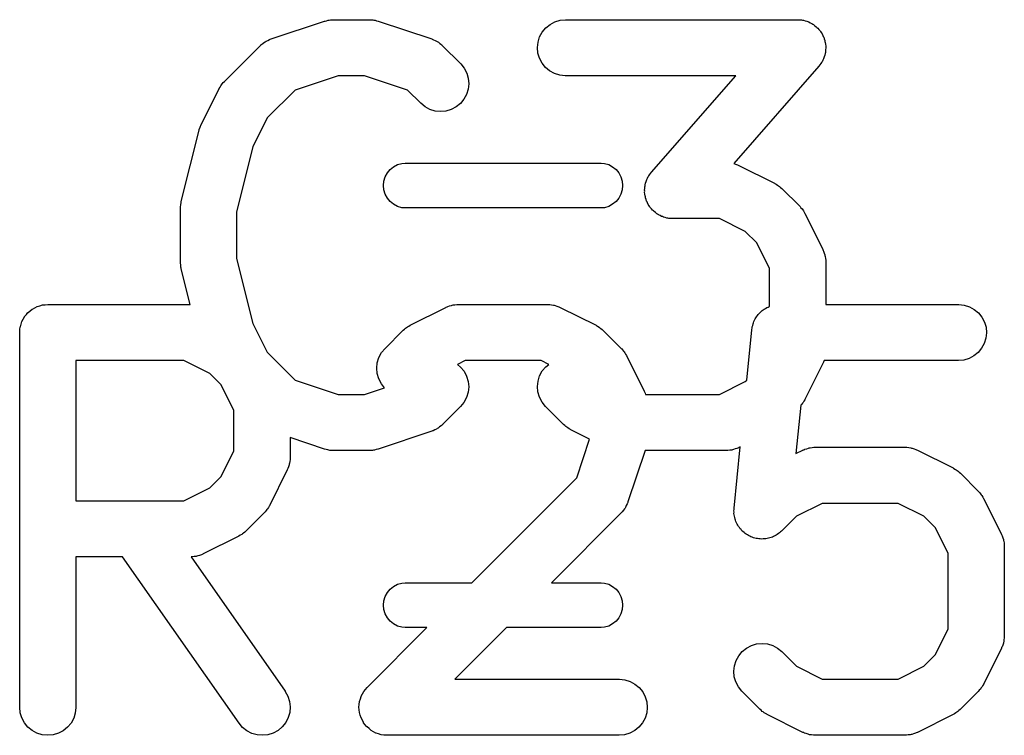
# Model space of a CAD drawing. Extents: x -0.18 to 2.54, y -2.17 to -0.07.
# Tile 29 of 39: x 1.5492 to 1.6526, y -0.8257 to -0.7505. Entities that reach past the tile are written whole.
import ezdxf

# ---------------------------------------------------------------- set-up
doc = ezdxf.new("R2010")
doc.units = 0
doc.header["$MEASUREMENT"] = 0
doc.layers.add('BLACK', color=7, linetype='CONTINUOUS')

msp = doc.modelspace()

# ---------------------------------------------------------------- linework, layer by layer
at = {"layer": 'BLACK', "linetype": 'CONTINUOUS'}
for p, q in [((1.58146, -0.750631), (1.58162, -0.750583)), ((1.58162, -0.750583), (1.58174, -0.750571)), ((1.58174, -0.750571), (1.58186, -0.750545)), ((1.58186, -0.750545), (1.58202, -0.750543)), ((1.58202, -0.750543), (1.58219, -0.750527)), ((1.58219, -0.750527), (1.58594, -0.750527)), ((1.58594, -0.750527), (1.58598, -0.750527)), ((1.58598, -0.750527), (1.58615, -0.750546)), ((1.58615, -0.750546), (1.58631, -0.75055)), ((1.58631, -0.75055), (1.58643, -0.750578)), ((1.58643, -0.750578), (1.58655, -0.750591)), ((1.58655, -0.750591), (1.58671, -0.750641)), ((1.60544, -0.75075), (1.60599, -0.750583)), ((1.60599, -0.750583), (1.60656, -0.750527)), ((1.60656, -0.750527), (1.63093, -0.750527)), ((1.63093, -0.750527), (1.63097, -0.750527)), ((1.63097, -0.750527), (1.63116, -0.750548)), ((1.63116, -0.750548), (1.63134, -0.750555)), ((1.63134, -0.750555), (1.63144, -0.75058)), ((1.63144, -0.75058), (1.63155, -0.750591)), ((1.63155, -0.750591), (1.63172, -0.750647)), ((1.57563, -0.752553), (1.58126, -0.750678)), ((1.58126, -0.750678), (1.5813, -0.750666)), ((1.5813, -0.750666), (1.58146, -0.750631)), ((1.58671, -0.750641), (1.58687, -0.750678)), ((1.58687, -0.750678), (1.5925, -0.752553)), ((1.60411, -0.751828), (1.60448, -0.751384)), ((1.60448, -0.751384), (1.60493, -0.75102)), ((1.60493, -0.75102), (1.60544, -0.75075)), ((1.63172, -0.750647), (1.6319, -0.750691)), ((1.6319, -0.750691), (1.632, -0.750734)), ((1.632, -0.750734), (1.6321, -0.750766)), ((1.6321, -0.750766), (1.63226, -0.750855)), ((1.63226, -0.750855), (1.63243, -0.750932)), ((1.63243, -0.750932), (1.63251, -0.750993)), ((1.63251, -0.750993), (1.6326, -0.751043)), ((1.6326, -0.751043), (1.63274, -0.751163)), ((1.63274, -0.751163), (1.63289, -0.751271)), ((1.63289, -0.751271), (1.63296, -0.751347)), ((1.63296, -0.751347), (1.63304, -0.751414)), ((1.63304, -0.751414), (1.63316, -0.751558)), ((1.63316, -0.751558), (1.63329, -0.751694)), ((1.57529, -0.752706), (1.57547, -0.752613)), ((1.57547, -0.752613), (1.57555, -0.752588)), ((1.57555, -0.752588), (1.57563, -0.752553)), ((1.5925, -0.752553), (1.59254, -0.752566)), ((1.59254, -0.752566), (1.59262, -0.752603)), ((1.59262, -0.752603), (1.5927, -0.752628)), ((1.5927, -0.752628), (1.59288, -0.752724)), ((1.60367, -0.752886), (1.60384, -0.752335)), ((1.60384, -0.752335), (1.60411, -0.751828)), ((1.63329, -0.751694), (1.63334, -0.751782)), ((1.63334, -0.751782), (1.6334, -0.751863)), ((1.6334, -0.751863), (1.63349, -0.752027)), ((1.63349, -0.752027), (1.63359, -0.752184)), ((1.63359, -0.752184), (1.63362, -0.752282)), ((1.63362, -0.752282), (1.63367, -0.752373)), ((1.63367, -0.752373), (1.63372, -0.752551)), ((1.63372, -0.752551), (1.63379, -0.752725)), ((1.57073, -0.757016), (1.57448, -0.753266)), ((1.57448, -0.753266), (1.57451, -0.753237)), ((1.57451, -0.753237), (1.57457, -0.753183)), ((1.57457, -0.753183), (1.57463, -0.75312)), ((1.57463, -0.75312), (1.5748, -0.753004)), ((1.5748, -0.753004), (1.57496, -0.752878)), ((1.57496, -0.752878), (1.57503, -0.752838)), ((1.57503, -0.752838), (1.57511, -0.752788)), ((1.57511, -0.752788), (1.57529, -0.752706)), ((1.59288, -0.752724), (1.59306, -0.752808)), ((1.59306, -0.752808), (1.59313, -0.75286)), ((1.59313, -0.75286), (1.59321, -0.752901)), ((1.59321, -0.752901), (1.59336, -0.753029)), ((1.59336, -0.753029), (1.59353, -0.753147)), ((1.59353, -0.753147), (1.59358, -0.753211)), ((1.59358, -0.753211), (1.59365, -0.753266)), ((1.59365, -0.753266), (1.59553, -0.755141)), ((1.60361, -0.753459), (1.60367, -0.752886)), ((1.60366, -0.754033), (1.60361, -0.753459)), ((1.63379, -0.752725), (1.6338, -0.752827)), ((1.6338, -0.752827), (1.63383, -0.752926)), ((1.63383, -0.752926), (1.63385, -0.753111)), ((1.63385, -0.753111), (1.63388, -0.753293)), ((1.63387, -0.753684), (1.63386, -0.753869)), ((1.63389, -0.7535), (1.63387, -0.753684)), ((1.63388, -0.753293), (1.63388, -0.753397)), ((1.63388, -0.753397), (1.63389, -0.7535)), ((1.60382, -0.754586), (1.60366, -0.754033)), ((1.60409, -0.755096), (1.60382, -0.754586)), ((1.63366, -0.754624), (1.63357, -0.754787)), ((1.63369, -0.754525), (1.63366, -0.754624)), ((1.63373, -0.75443), (1.63369, -0.754525)), ((1.63377, -0.75425), (1.63373, -0.75443)), ((1.63383, -0.754073), (1.63377, -0.75425)), ((1.63384, -0.75397), (1.63383, -0.754073)), ((1.63386, -0.753869), (1.63384, -0.75397)), ((1.59553, -0.755141), (1.59556, -0.755171)), ((1.59556, -0.755171), (1.59591, -0.755621)), ((1.59591, -0.755621), (1.59618, -0.756133)), ((1.60445, -0.755545), (1.60409, -0.755096)), ((1.60489, -0.755916), (1.60445, -0.755545)), ((1.63316, -0.755424), (1.62422, -0.765633)), ((1.63326, -0.755273), (1.63316, -0.755424)), ((1.63338, -0.755131), (1.63326, -0.755273)), ((1.63343, -0.755039), (1.63338, -0.755131)), ((1.63349, -0.754955), (1.63343, -0.755039)), ((1.63357, -0.754787), (1.63349, -0.754955)), ((1.58267, -0.756432), (1.57816, -0.757935)), ((1.58546, -0.756432), (1.58267, -0.756432)), ((1.58997, -0.757935), (1.58546, -0.756432)), ((1.59618, -0.756133), (1.59634, -0.756686)), ((1.59634, -0.756686), (1.59639, -0.75726)), ((1.6054, -0.756194), (1.60489, -0.755916)), ((1.60595, -0.756368), (1.6054, -0.756194)), ((1.60652, -0.756432), (1.60595, -0.756368)), ((1.60656, -0.756432), (1.60652, -0.756432)), ((1.62443, -0.756432), (1.60656, -0.756432)), ((1.61559, -0.766533), (1.62443, -0.756432)), ((1.5683, -0.761533), (1.57017, -0.757783)), ((1.57017, -0.757783), (1.57019, -0.757747)), ((1.57019, -0.757747), (1.57028, -0.757607)), ((1.57028, -0.757607), (1.57036, -0.757461)), ((1.57036, -0.757461), (1.57044, -0.757366)), ((1.57044, -0.757366), (1.57051, -0.757263)), ((1.57051, -0.757263), (1.57062, -0.757144)), ((1.57062, -0.757144), (1.57073, -0.757016)), ((1.59633, -0.757833), (1.59616, -0.758383)), ((1.59639, -0.75726), (1.59633, -0.757833)), ((1.57816, -0.757935), (1.57524, -0.760853)), ((1.59135, -0.759317), (1.58997, -0.757935)), ((1.59616, -0.758383), (1.59588, -0.758889)), ((1.5918, -0.759683), (1.59135, -0.759317)), ((1.5923, -0.759955), (1.5918, -0.759683)), ((1.59506, -0.759694), (1.59455, -0.759963)), ((1.59551, -0.759332), (1.59506, -0.759694)), ((1.59588, -0.758889), (1.59551, -0.759332)), ((1.57524, -0.760853), (1.57373, -0.763884)), ((1.59285, -0.760124), (1.5923, -0.759955)), ((1.59343, -0.760182), (1.59285, -0.760124)), ((1.594, -0.760128), (1.59343, -0.760182)), ((1.59455, -0.759963), (1.594, -0.760128)), ((1.56809, -0.762071), (1.56819, -0.761814)), ((1.56819, -0.761814), (1.56829, -0.761557)), ((1.56829, -0.761557), (1.5683, -0.761546)), ((1.5683, -0.761546), (1.5683, -0.761533)), ((1.5662, -0.769636), (1.56808, -0.762137)), ((1.56808, -0.762137), (1.56809, -0.762097)), ((1.56809, -0.762085), (1.56809, -0.762071)), ((1.56809, -0.762097), (1.56809, -0.762085)), ((1.57373, -0.763884), (1.57202, -0.770716)), ((1.58814, -0.766274), (1.5885, -0.765979)), ((1.5885, -0.765979), (1.58891, -0.76576)), ((1.58891, -0.76576), (1.58936, -0.765625)), ((1.58936, -0.765625), (1.5897, -0.765591)), ((1.5897, -0.765591), (1.6103, -0.765591)), ((1.6103, -0.765591), (1.61064, -0.765625)), ((1.61064, -0.765625), (1.61109, -0.76576)), ((1.61109, -0.76576), (1.6115, -0.765979)), ((1.6115, -0.765979), (1.61186, -0.766274)), ((1.62422, -0.765633), (1.62441, -0.765703)), ((1.62441, -0.765703), (1.6246, -0.765764)), ((1.6246, -0.765764), (1.62467, -0.765806)), ((1.62467, -0.765806), (1.62476, -0.765837)), ((1.62476, -0.765837), (1.6285, -0.767711)), ((1.58749, -0.76749), (1.58763, -0.767044)), ((1.58763, -0.767044), (1.58785, -0.766634)), ((1.58785, -0.766634), (1.58814, -0.766274)), ((1.61186, -0.766274), (1.61215, -0.766634)), ((1.61215, -0.766634), (1.61237, -0.767044)), ((1.61237, -0.767044), (1.61251, -0.76749)), ((1.61518, -0.767171), (1.61525, -0.767002)), ((1.61525, -0.767002), (1.61531, -0.766918)), ((1.61531, -0.766918), (1.61536, -0.766827)), ((1.61536, -0.766827), (1.61548, -0.766684)), ((1.61548, -0.766684), (1.61559, -0.766533)), ((1.58745, -0.767953), (1.58749, -0.76749)), ((1.58749, -0.768416), (1.58745, -0.767953)), ((1.61251, -0.76749), (1.61255, -0.767953)), ((1.61255, -0.767953), (1.61251, -0.768416)), ((1.61488, -0.768088), (1.61491, -0.767987)), ((1.61488, -0.768273), (1.61488, -0.768088)), ((1.61491, -0.767987), (1.61492, -0.767884)), ((1.61492, -0.767884), (1.61497, -0.767707)), ((1.61497, -0.767707), (1.61501, -0.767527)), ((1.61501, -0.767527), (1.61506, -0.767433)), ((1.61506, -0.767433), (1.61509, -0.767333)), ((1.61509, -0.767333), (1.61518, -0.767171)), ((1.6285, -0.767711), (1.62854, -0.76773)), ((1.62854, -0.76773), (1.62868, -0.76782)), ((1.62868, -0.76782), (1.62883, -0.767899)), ((1.62883, -0.767899), (1.62892, -0.767977)), ((1.62892, -0.767977), (1.62902, -0.768044)), ((1.62902, -0.768044), (1.62914, -0.768159)), ((1.62914, -0.768159), (1.62927, -0.768265)), ((1.58763, -0.768861), (1.58749, -0.768416)), ((1.58785, -0.769271), (1.58763, -0.768861)), ((1.61237, -0.768861), (1.61215, -0.769271)), ((1.61251, -0.768416), (1.61237, -0.768861)), ((1.61486, -0.768457), (1.61488, -0.768273)), ((1.61487, -0.76856), (1.61486, -0.768457)), ((1.61486, -0.768664), (1.61487, -0.76856)), ((1.61489, -0.768847), (1.61486, -0.768664)), ((1.61491, -0.769031), (1.61489, -0.768847)), ((1.61494, -0.76913), (1.61491, -0.769031)), ((1.61496, -0.769233), (1.61494, -0.76913)), ((1.62927, -0.768265), (1.63115, -0.770139)), ((1.56612, -0.770206), (1.56615, -0.769972)), ((1.56612, -0.770259), (1.56612, -0.770206)), ((1.56615, -0.769972), (1.56618, -0.769739)), ((1.56618, -0.769739), (1.56619, -0.769688)), ((1.56619, -0.769688), (1.5662, -0.769636)), ((1.58814, -0.769631), (1.58785, -0.769271)), ((1.5885, -0.769926), (1.58814, -0.769631)), ((1.58891, -0.770146), (1.5885, -0.769926)), ((1.58936, -0.770281), (1.58891, -0.770146)), ((1.61109, -0.770146), (1.61064, -0.770281)), ((1.6115, -0.769926), (1.61109, -0.770146)), ((1.61186, -0.769631), (1.6115, -0.769926)), ((1.61215, -0.769271), (1.61186, -0.769631)), ((1.61502, -0.769406), (1.61496, -0.769233)), ((1.61507, -0.769584), (1.61502, -0.769406)), ((1.61512, -0.769676), (1.61507, -0.769584)), ((1.61516, -0.769773), (1.61512, -0.769676)), ((1.61525, -0.769931), (1.61516, -0.769773)), ((1.61534, -0.770094), (1.61525, -0.769931)), ((1.6154, -0.770175), (1.61534, -0.770094)), ((1.61546, -0.770263), (1.6154, -0.770175)), ((1.63115, -0.770139), (1.63118, -0.770169)), ((1.63118, -0.770169), (1.63128, -0.770298)), ((1.56611, -0.770311), (1.56612, -0.770259)), ((1.56611, -0.770352), (1.56611, -0.770311)), ((1.56611, -0.775977), (1.56611, -0.770352)), ((1.57202, -0.770716), (1.57202, -0.775613)), ((1.5897, -0.770315), (1.58936, -0.770281)), ((1.6103, -0.770315), (1.5897, -0.770315)), ((1.61064, -0.770281), (1.6103, -0.770315)), ((1.61558, -0.770399), (1.61546, -0.770263)), ((1.6157, -0.770544), (1.61558, -0.770399)), ((1.61578, -0.77061), (1.6157, -0.770544)), ((1.61585, -0.770686), (1.61578, -0.77061)), ((1.616, -0.770795), (1.61585, -0.770686)), ((1.61614, -0.770914), (1.616, -0.770795)), ((1.61623, -0.770964), (1.61614, -0.770914)), ((1.61632, -0.771025), (1.61623, -0.770964)), ((1.61648, -0.771102), (1.61632, -0.771025)), ((1.61665, -0.771192), (1.61648, -0.771102)), ((1.61675, -0.771223), (1.61665, -0.771192)), ((1.61684, -0.771266), (1.61675, -0.771223)), ((1.61702, -0.77131), (1.61684, -0.771266)), ((1.63128, -0.770298), (1.63139, -0.770419)), ((1.63139, -0.770419), (1.63146, -0.770523)), ((1.63146, -0.770523), (1.63154, -0.770619)), ((1.63154, -0.770619), (1.63161, -0.770766)), ((1.63161, -0.770766), (1.6317, -0.770907)), ((1.6317, -0.770907), (1.63357, -0.774656)), ((1.6172, -0.771366), (1.61702, -0.77131)), ((1.6173, -0.771377), (1.6172, -0.771366)), ((1.6174, -0.771402), (1.6173, -0.771377)), ((1.61758, -0.771409), (1.6174, -0.771402)), ((1.61777, -0.77143), (1.61758, -0.771409)), ((1.61781, -0.77143), (1.61777, -0.77143)), ((1.62274, -0.77143), (1.61781, -0.77143)), ((1.62543, -0.772779), (1.62274, -0.77143)), ((1.62663, -0.773976), (1.62543, -0.772779)), ((1.62798, -0.776674), (1.62663, -0.773976)), ((1.63357, -0.774656), (1.63359, -0.774693)), ((1.63359, -0.774693), (1.63362, -0.774775)), ((1.63362, -0.774775), (1.63366, -0.774852)), ((1.63366, -0.774852), (1.63372, -0.775045)), ((1.63372, -0.775045), (1.63379, -0.775234)), ((1.63379, -0.775234), (1.6338, -0.77532)), ((1.6338, -0.77532), (1.63383, -0.775403)), ((1.63383, -0.775403), (1.63385, -0.775604)), ((1.56612, -0.776029), (1.56611, -0.775977)), ((1.56612, -0.776082), (1.56612, -0.776029)), ((1.56615, -0.776315), (1.56612, -0.776082)), ((1.56617, -0.77655), (1.56615, -0.776315)), ((1.57202, -0.775613), (1.57373, -0.782445)), ((1.63385, -0.775604), (1.63388, -0.775803)), ((1.63388, -0.775803), (1.63388, -0.77589)), ((1.63388, -0.77589), (1.63389, -0.775977)), ((1.63389, -0.775977), (1.63389, -0.780448)), ((1.56618, -0.776601), (1.56617, -0.77655)), ((1.56619, -0.776653), (1.56618, -0.776601)), ((1.5662, -0.776693), (1.56619, -0.776653)), ((1.56714, -0.780448), (1.5662, -0.776693)), ((1.62798, -0.780657), (1.62798, -0.776674)), ((1.55109, -0.780663), (1.55135, -0.780584)), ((1.55135, -0.780584), (1.55162, -0.780504)), ((1.55162, -0.780504), (1.55163, -0.780503)), ((1.55163, -0.780503), (1.55164, -0.7805)), ((1.55164, -0.7805), (1.55192, -0.780475)), ((1.55192, -0.780475), (1.55219, -0.780448)), ((1.55219, -0.780448), (1.56714, -0.780448)), ((1.59438, -0.780612), (1.59457, -0.780543)), ((1.59457, -0.780543), (1.59466, -0.780529)), ((1.59466, -0.780529), (1.59474, -0.780504)), ((1.59474, -0.780504), (1.59494, -0.780485)), ((1.59494, -0.780485), (1.59514, -0.780453)), ((1.59514, -0.780453), (1.59523, -0.780456)), ((1.59523, -0.780456), (1.59531, -0.780448)), ((1.59531, -0.780448), (1.60469, -0.780448)), ((1.60469, -0.780448), (1.60473, -0.780448)), ((1.60473, -0.780448), (1.60481, -0.780458)), ((1.60481, -0.780458), (1.6049, -0.780456)), ((1.6049, -0.780456), (1.6051, -0.78049)), ((1.6051, -0.78049), (1.6053, -0.780513)), ((1.6053, -0.780513), (1.60538, -0.780539)), ((1.60538, -0.780539), (1.60547, -0.780554)), ((1.60547, -0.780554), (1.60566, -0.780626)), ((1.63389, -0.780448), (1.64781, -0.780448)), ((1.64781, -0.780448), (1.64785, -0.780448)), ((1.64785, -0.780448), (1.64842, -0.780513)), ((1.64842, -0.780513), (1.64897, -0.780687)), ((1.54976, -0.781733), (1.54994, -0.781519)), ((1.54994, -0.781519), (1.55011, -0.781306)), ((1.55011, -0.781306), (1.55012, -0.781299)), ((1.55012, -0.781299), (1.55013, -0.781291)), ((1.55013, -0.781291), (1.55034, -0.781118)), ((1.55034, -0.781118), (1.55056, -0.780941)), ((1.55056, -0.780941), (1.55057, -0.780936)), ((1.55057, -0.780936), (1.55058, -0.78093)), ((1.55058, -0.78093), (1.55082, -0.780801)), ((1.55082, -0.780801), (1.55107, -0.780671)), ((1.55107, -0.780671), (1.55108, -0.780668)), ((1.55108, -0.780668), (1.55109, -0.780663)), ((1.59024, -0.782635), (1.59399, -0.78076)), ((1.59399, -0.78076), (1.59403, -0.780742)), ((1.59403, -0.780742), (1.59411, -0.780712)), ((1.59411, -0.780712), (1.59419, -0.780671)), ((1.59419, -0.780671), (1.59438, -0.780612)), ((1.60566, -0.780626), (1.60585, -0.780687)), ((1.60585, -0.780687), (1.60593, -0.780729)), ((1.60593, -0.780729), (1.60601, -0.78076)), ((1.60601, -0.78076), (1.60976, -0.782635)), ((1.62661, -0.78175), (1.62671, -0.781628)), ((1.62671, -0.781628), (1.6268, -0.781498)), ((1.6268, -0.781498), (1.62689, -0.781407)), ((1.62689, -0.781407), (1.62698, -0.781306)), ((1.62698, -0.781306), (1.6271, -0.781206)), ((1.6271, -0.781206), (1.62721, -0.781096)), ((1.62721, -0.781096), (1.62732, -0.781024)), ((1.62732, -0.781024), (1.62742, -0.780941)), ((1.62742, -0.780941), (1.62756, -0.780867)), ((1.62756, -0.780867), (1.6277, -0.780781)), ((1.6277, -0.780781), (1.62782, -0.780732)), ((1.62782, -0.780732), (1.62793, -0.780671)), ((1.62793, -0.780671), (1.62798, -0.780657)), ((1.64897, -0.780687), (1.64947, -0.780964)), ((1.64947, -0.780964), (1.64992, -0.781335)), ((1.64992, -0.781335), (1.65028, -0.781784)), ((1.54931, -0.782787), (1.54939, -0.782523)), ((1.54939, -0.782523), (1.54947, -0.782257)), ((1.54947, -0.782257), (1.54948, -0.782247)), ((1.54948, -0.782238), (1.54961, -0.781993)), ((1.54948, -0.782247), (1.54948, -0.782238)), ((1.54961, -0.781993), (1.54975, -0.78175)), ((1.54975, -0.781742), (1.54976, -0.781733)), ((1.54975, -0.78175), (1.54975, -0.781742)), ((1.57373, -0.782445), (1.57524, -0.785476)), ((1.5901, -0.782723), (1.59024, -0.782635)), ((1.60976, -0.782635), (1.60979, -0.782653)), ((1.60979, -0.782653), (1.60993, -0.782744)), ((1.62617, -0.782807), (1.62621, -0.782656)), ((1.62621, -0.782656), (1.62625, -0.782503)), ((1.62625, -0.782503), (1.6263, -0.782382)), ((1.6263, -0.782382), (1.62634, -0.782257)), ((1.62634, -0.782257), (1.62641, -0.782118)), ((1.62641, -0.782118), (1.62647, -0.781973)), ((1.62647, -0.781973), (1.62655, -0.781865)), ((1.62655, -0.781865), (1.62661, -0.78175)), ((1.65028, -0.781784), (1.65054, -0.782295)), ((1.65054, -0.782295), (1.65071, -0.782847)), ((1.54924, -0.78336), (1.54927, -0.783082)), ((1.54924, -0.78338), (1.54924, -0.78336)), ((1.54924, -0.783381), (1.54924, -0.78338)), ((1.54924, -0.78338), (1.54924, -0.78338)), ((1.54924, -0.783401), (1.54924, -0.783381)), ((1.54924, -0.822771), (1.54924, -0.783401)), ((1.54927, -0.783082), (1.5493, -0.782807)), ((1.5493, -0.782797), (1.54931, -0.782787)), ((1.5493, -0.782807), (1.5493, -0.782797)), ((1.5876, -0.785062), (1.58948, -0.783188)), ((1.58948, -0.783188), (1.5895, -0.783159)), ((1.5895, -0.783159), (1.58963, -0.783055)), ((1.58963, -0.783055), (1.58976, -0.782941)), ((1.58976, -0.782941), (1.58986, -0.782876)), ((1.58986, -0.782876), (1.58996, -0.782799)), ((1.58996, -0.782799), (1.5901, -0.782723)), ((1.60993, -0.782744), (1.61008, -0.782822)), ((1.61008, -0.782822), (1.61017, -0.7829)), ((1.61017, -0.7829), (1.61028, -0.782967)), ((1.61028, -0.782967), (1.6104, -0.783082)), ((1.6104, -0.783082), (1.61052, -0.783188)), ((1.61052, -0.783188), (1.6124, -0.785062)), ((1.62559, -0.788391), (1.62612, -0.783107)), ((1.62612, -0.783107), (1.62613, -0.783066)), ((1.62613, -0.783066), (1.62615, -0.782937)), ((1.62615, -0.782937), (1.62617, -0.782807)), ((1.65076, -0.783421), (1.6507, -0.783995)), ((1.65071, -0.782847), (1.65076, -0.783421)), ((1.65053, -0.784545), (1.65025, -0.785052)), ((1.6507, -0.783995), (1.65053, -0.784545)), ((1.57524, -0.785476), (1.57816, -0.788394)), ((1.58696, -0.786016), (1.58724, -0.785508)), ((1.58724, -0.785508), (1.5876, -0.785062)), ((1.6124, -0.785062), (1.61243, -0.785092)), ((1.61243, -0.785092), (1.61253, -0.785221)), ((1.61253, -0.785221), (1.61265, -0.785342)), ((1.61265, -0.785342), (1.61271, -0.785446)), ((1.61271, -0.785446), (1.61279, -0.785542)), ((1.61279, -0.785542), (1.61286, -0.785689)), ((1.61286, -0.785689), (1.61295, -0.78583)), ((1.64989, -0.785496), (1.64944, -0.78586)), ((1.65025, -0.785052), (1.64989, -0.785496)), ((1.55515, -0.786354), (1.55515, -0.80107)), ((1.56649, -0.786354), (1.55515, -0.786354)), ((1.56919, -0.787702), (1.56649, -0.786354)), ((1.58674, -0.78714), (1.58679, -0.786567)), ((1.58679, -0.786567), (1.58696, -0.786016)), ((1.59601, -0.786354), (1.59521, -0.786753)), ((1.59521, -0.786753), (1.59554, -0.787027)), ((1.60399, -0.786354), (1.59601, -0.786354)), ((1.60479, -0.786754), (1.60399, -0.786354)), ((1.60449, -0.786998), (1.60479, -0.786754)), ((1.61295, -0.78583), (1.61483, -0.789579)), ((1.63357, -0.786671), (1.6317, -0.790421)), ((1.63361, -0.78659), (1.63357, -0.786671)), ((1.63365, -0.786514), (1.63361, -0.78659)), ((1.6337, -0.786354), (1.63365, -0.786514)), ((1.64781, -0.786354), (1.6337, -0.786354)), ((1.64838, -0.786297), (1.64781, -0.786354)), ((1.64893, -0.786131), (1.64838, -0.786297)), ((1.64944, -0.78586), (1.64893, -0.786131)), ((1.57039, -0.788899), (1.56919, -0.787702)), ((1.58679, -0.787714), (1.58674, -0.78714)), ((1.58695, -0.788266), (1.58679, -0.787714)), ((1.59554, -0.787027), (1.5959, -0.787475)), ((1.5959, -0.787475), (1.59617, -0.787984)), ((1.60384, -0.787946), (1.60412, -0.78744)), ((1.60412, -0.78744), (1.60449, -0.786998)), ((1.57816, -0.788394), (1.58267, -0.789897)), ((1.58722, -0.788776), (1.58695, -0.788266)), ((1.58756, -0.789196), (1.58722, -0.788776)), ((1.59617, -0.787984), (1.59634, -0.788537)), ((1.59634, -0.788537), (1.59639, -0.78911)), ((1.60361, -0.789069), (1.60367, -0.788496)), ((1.60367, -0.788496), (1.60384, -0.787946)), ((1.62274, -0.789897), (1.62543, -0.788548)), ((1.62543, -0.788548), (1.62559, -0.788391)), ((1.57174, -0.791597), (1.57039, -0.788899)), ((1.58267, -0.789897), (1.58546, -0.789897)), ((1.58546, -0.789897), (1.58756, -0.789196)), ((1.59633, -0.789684), (1.59616, -0.790235)), ((1.59639, -0.78911), (1.59633, -0.789684)), ((1.60366, -0.789643), (1.60361, -0.789069)), ((1.60382, -0.790197), (1.60366, -0.789643)), ((1.61483, -0.789579), (1.61485, -0.789616)), ((1.61485, -0.789616), (1.61488, -0.789698)), ((1.61488, -0.789698), (1.61492, -0.789775)), ((1.61492, -0.789775), (1.61495, -0.789897)), ((1.61495, -0.789897), (1.62274, -0.789897)), ((1.59589, -0.790743), (1.59553, -0.791188)), ((1.59616, -0.790235), (1.59589, -0.790743)), ((1.60409, -0.790708), (1.60382, -0.790197)), ((1.60444, -0.791159), (1.60409, -0.790708)), ((1.63143, -0.790838), (1.63137, -0.790941)), ((1.63151, -0.790743), (1.63143, -0.790838)), ((1.63159, -0.790597), (1.63151, -0.790743)), ((1.63168, -0.790457), (1.63159, -0.790597)), ((1.6317, -0.790421), (1.63168, -0.790457)), ((1.57174, -0.795827), (1.57174, -0.791597)), ((1.59553, -0.791188), (1.59365, -0.793063)), ((1.60447, -0.791188), (1.60444, -0.791159)), ((1.60635, -0.793063), (1.60447, -0.791188)), ((1.63126, -0.79105), (1.63075, -0.796125)), ((1.63137, -0.790941), (1.63126, -0.79105)), ((1.5925, -0.793776), (1.58687, -0.795651)), ((1.59258, -0.793741), (1.5925, -0.793776)), ((1.59266, -0.793716), (1.59258, -0.793741)), ((1.59284, -0.793624), (1.59266, -0.793716)), ((1.59302, -0.793541), (1.59284, -0.793624)), ((1.59309, -0.793491), (1.59302, -0.793541)), ((1.59317, -0.793451), (1.59309, -0.793491)), ((1.59333, -0.793325), (1.59317, -0.793451)), ((1.59349, -0.793209), (1.59333, -0.793325)), ((1.59355, -0.793146), (1.59349, -0.793209)), ((1.59362, -0.793092), (1.59355, -0.793146)), ((1.59365, -0.793063), (1.59362, -0.793092)), ((1.60648, -0.793168), (1.60635, -0.793063)), ((1.6066, -0.793284), (1.60648, -0.793168)), ((1.6067, -0.793351), (1.6066, -0.793284)), ((1.60679, -0.793429), (1.6067, -0.793351)), ((1.60694, -0.793507), (1.60679, -0.793429)), ((1.60708, -0.793597), (1.60694, -0.793507)), ((1.60712, -0.793616), (1.60708, -0.793597)), ((1.60909, -0.794602), (1.60712, -0.793616)), ((1.58126, -0.795651), (1.57764, -0.794447)), ((1.57764, -0.794447), (1.57764, -0.796524)), ((1.60773, -0.798679), (1.60909, -0.794602)), ((1.57039, -0.798525), (1.57174, -0.795827)), ((1.58142, -0.795688), (1.58126, -0.795651)), ((1.58158, -0.795738), (1.58142, -0.795688)), ((1.5817, -0.795752), (1.58158, -0.795738)), ((1.58182, -0.795779), (1.5817, -0.795752)), ((1.58198, -0.795784), (1.58182, -0.795779)), ((1.58215, -0.795802), (1.58198, -0.795784)), ((1.58219, -0.795802), (1.58215, -0.795802)), ((1.58594, -0.795802), (1.58219, -0.795802)), ((1.5861, -0.795786), (1.58594, -0.795802)), ((1.58627, -0.795784), (1.5861, -0.795786)), ((1.58639, -0.795758), (1.58627, -0.795784)), ((1.58651, -0.795746), (1.58639, -0.795758)), ((1.58667, -0.795698), (1.58651, -0.795746)), ((1.58683, -0.795664), (1.58667, -0.795698)), ((1.58687, -0.795651), (1.58683, -0.795664)), ((1.61491, -0.795802), (1.61311, -0.801207)), ((1.62343, -0.795802), (1.61491, -0.795802)), ((1.62352, -0.795794), (1.62343, -0.795802)), ((1.62361, -0.795797), (1.62352, -0.795794)), ((1.62381, -0.795766), (1.62361, -0.795797)), ((1.62401, -0.795746), (1.62381, -0.795766)), ((1.62409, -0.795721), (1.62401, -0.795746)), ((1.62418, -0.795707), (1.62409, -0.795721)), ((1.62437, -0.795638), (1.62418, -0.795707)), ((1.62425, -0.801855), (1.62489, -0.795424)), ((1.62456, -0.79558), (1.62437, -0.795638)), ((1.62464, -0.795539), (1.62456, -0.79558)), ((1.62472, -0.795509), (1.62464, -0.795539)), ((1.62476, -0.795491), (1.62472, -0.795509)), ((1.62489, -0.795424), (1.62476, -0.795491)), ((1.63075, -0.796125), (1.63149, -0.795758)), ((1.63149, -0.795758), (1.63152, -0.79574)), ((1.63152, -0.79574), (1.63161, -0.79571)), ((1.63161, -0.79571), (1.63168, -0.795669)), ((1.63168, -0.795669), (1.63188, -0.795611)), ((1.63188, -0.795611), (1.63207, -0.795541)), ((1.63207, -0.795541), (1.63215, -0.795528)), ((1.63215, -0.795528), (1.63223, -0.795502)), ((1.63223, -0.795502), (1.63244, -0.795483)), ((1.63244, -0.795483), (1.63264, -0.795451)), ((1.63264, -0.795451), (1.63272, -0.795455)), ((1.63272, -0.795455), (1.63281, -0.795446)), ((1.63281, -0.795446), (1.64218, -0.795446)), ((1.64218, -0.795446), (1.64222, -0.795446)), ((1.64222, -0.795446), (1.64231, -0.795456)), ((1.64231, -0.795456), (1.6424, -0.795454)), ((1.6424, -0.795454), (1.6426, -0.795488)), ((1.6426, -0.795488), (1.6428, -0.795511)), ((1.6428, -0.795511), (1.64288, -0.795537)), ((1.64288, -0.795537), (1.64296, -0.795552)), ((1.64296, -0.795552), (1.64315, -0.795624)), ((1.64315, -0.795624), (1.64335, -0.795685)), ((1.64335, -0.795685), (1.64342, -0.795727)), ((1.64342, -0.795727), (1.6435, -0.795758)), ((1.6435, -0.795758), (1.64725, -0.797633)), ((1.5776, -0.796938), (1.57758, -0.797138)), ((1.57764, -0.796739), (1.5776, -0.796938)), ((1.57764, -0.796565), (1.57763, -0.796652)), ((1.57763, -0.796652), (1.57764, -0.796739)), ((1.57764, -0.796524), (1.57764, -0.796565)), ((1.57733, -0.797845), (1.57546, -0.801594)), ((1.57736, -0.797764), (1.57733, -0.797845)), ((1.5774, -0.797687), (1.57736, -0.797764)), ((1.57747, -0.797495), (1.5774, -0.797687)), ((1.57754, -0.797307), (1.57747, -0.797495)), ((1.57755, -0.797221), (1.57754, -0.797307)), ((1.57758, -0.797138), (1.57755, -0.797221)), ((1.64725, -0.797633), (1.64729, -0.797651)), ((1.64729, -0.797651), (1.64743, -0.797742)), ((1.64743, -0.797742), (1.64757, -0.79782)), ((1.64757, -0.79782), (1.64767, -0.797898)), ((1.64767, -0.797898), (1.64777, -0.797965)), ((1.64777, -0.797965), (1.64789, -0.798081)), ((1.64789, -0.798081), (1.64802, -0.798186)), ((1.56919, -0.799722), (1.57039, -0.798525)), ((1.59672, -0.809685), (1.60773, -0.798679)), ((1.64802, -0.798186), (1.64989, -0.800061)), ((1.56649, -0.80107), (1.56919, -0.799722)), ((1.64989, -0.800061), (1.64992, -0.80009)), ((1.64992, -0.80009), (1.65003, -0.800219)), ((1.65003, -0.800219), (1.65014, -0.80034)), ((1.55515, -0.80107), (1.56649, -0.80107)), ((1.6131, -0.801246), (1.61306, -0.801326)), ((1.61311, -0.801207), (1.6131, -0.801246)), ((1.65014, -0.80034), (1.65021, -0.800444)), ((1.65021, -0.800444), (1.65028, -0.80054)), ((1.65028, -0.80054), (1.65036, -0.800687)), ((1.65036, -0.800687), (1.65045, -0.800828)), ((1.65045, -0.800828), (1.65232, -0.804577)), ((1.57501, -0.802233), (1.5749, -0.802362)), ((1.57512, -0.802114), (1.57501, -0.802233)), ((1.57519, -0.802011), (1.57512, -0.802114)), ((1.57527, -0.801916), (1.57519, -0.802011)), ((1.57535, -0.80177), (1.57527, -0.801916)), ((1.57544, -0.801631), (1.57535, -0.80177)), ((1.57546, -0.801594), (1.57544, -0.801631)), ((1.61245, -0.802294), (1.6124, -0.802362)), ((1.61252, -0.802235), (1.61245, -0.802294)), ((1.61264, -0.802072), (1.61252, -0.802235)), ((1.61276, -0.801916), (1.61264, -0.802072)), ((1.61281, -0.80184), (1.61276, -0.801916)), ((1.61286, -0.801769), (1.61281, -0.80184)), ((1.61294, -0.801586), (1.61286, -0.801769)), ((1.61304, -0.801408), (1.61294, -0.801586)), ((1.61306, -0.801326), (1.61304, -0.801408)), ((1.62423, -0.802138), (1.62425, -0.801997)), ((1.62425, -0.802284), (1.62423, -0.802138)), ((1.62424, -0.802431), (1.62425, -0.802284)), ((1.62425, -0.801997), (1.62425, -0.801855)), ((1.63351, -0.801352), (1.63081, -0.8027)), ((1.64149, -0.801352), (1.63351, -0.801352)), ((1.64418, -0.8027), (1.64149, -0.801352)), ((1.5749, -0.802362), (1.57303, -0.804236)), ((1.6124, -0.802362), (1.60508, -0.809685)), ((1.62427, -0.80257), (1.62424, -0.802431)), ((1.62429, -0.802712), (1.62427, -0.80257)), ((1.62433, -0.802853), (1.62429, -0.802712)), ((1.62436, -0.802996), (1.62433, -0.802853)), ((1.62441, -0.803128), (1.62436, -0.802996)), ((1.62445, -0.803264), (1.62441, -0.803128)), ((1.62452, -0.803394), (1.62445, -0.803264)), ((1.63081, -0.8027), (1.62927, -0.804236)), ((1.64538, -0.803898), (1.64418, -0.8027)), ((1.57287, -0.804369), (1.57275, -0.804483)), ((1.573, -0.804265), (1.57287, -0.804369)), ((1.57303, -0.804236), (1.573, -0.804265)), ((1.62457, -0.80353), (1.62452, -0.803394)), ((1.62465, -0.803648), (1.62457, -0.80353)), ((1.62472, -0.803774), (1.62465, -0.803648)), ((1.62481, -0.803888), (1.62472, -0.803774)), ((1.62489, -0.80401), (1.62481, -0.803888)), ((1.62499, -0.804111), (1.62489, -0.80401)), ((1.62508, -0.804222), (1.62499, -0.804111)), ((1.62519, -0.804316), (1.62508, -0.804222)), ((1.6253, -0.80442), (1.62519, -0.804316)), ((1.62913, -0.804354), (1.62903, -0.804453)), ((1.62924, -0.804265), (1.62913, -0.804354)), ((1.62927, -0.804236), (1.62924, -0.804265)), ((1.64673, -0.806595), (1.64538, -0.803898)), ((1.57226, -0.804789), (1.56851, -0.806664)), ((1.5724, -0.804701), (1.57226, -0.804789)), ((1.57255, -0.804625), (1.5724, -0.804701)), ((1.57265, -0.804548), (1.57255, -0.804625)), ((1.57275, -0.804483), (1.57265, -0.804548)), ((1.62542, -0.8045), (1.6253, -0.80442)), ((1.62552, -0.804591), (1.62542, -0.8045)), ((1.62565, -0.804661), (1.62552, -0.804591)), ((1.62577, -0.804743), (1.62565, -0.804661)), ((1.62591, -0.804798), (1.62577, -0.804743)), ((1.62603, -0.804866), (1.62591, -0.804798)), ((1.62617, -0.80491), (1.62603, -0.804866)), ((1.62631, -0.804967), (1.62617, -0.80491)), ((1.62644, -0.804996), (1.62631, -0.804967)), ((1.62658, -0.805039), (1.62644, -0.804996)), ((1.62673, -0.805055), (1.62658, -0.805039)), ((1.62687, -0.805084), (1.62673, -0.805055)), ((1.62701, -0.805086), (1.62687, -0.805084)), ((1.62715, -0.805101), (1.62701, -0.805086)), ((1.6273, -0.805088), (1.62715, -0.805101)), ((1.62745, -0.80509), (1.6273, -0.805088)), ((1.62759, -0.805063), (1.62745, -0.80509)), ((1.62773, -0.805051), (1.62759, -0.805063)), ((1.62787, -0.80501), (1.62773, -0.805051)), ((1.62801, -0.804983), (1.62787, -0.80501)), ((1.62814, -0.80493), (1.62801, -0.804983)), ((1.62828, -0.80489), (1.62814, -0.80493)), ((1.62841, -0.804822), (1.62828, -0.80489)), ((1.62855, -0.804768), (1.62841, -0.804822)), ((1.62867, -0.80469), (1.62855, -0.804768)), ((1.62879, -0.804625), (1.62867, -0.80469)), ((1.62891, -0.804533), (1.62879, -0.804625)), ((1.62903, -0.804453), (1.62891, -0.804533)), ((1.65232, -0.804577), (1.65234, -0.804614)), ((1.65234, -0.804614), (1.65237, -0.804696)), ((1.65237, -0.804696), (1.65241, -0.804773)), ((1.65241, -0.804773), (1.65247, -0.804966)), ((1.65247, -0.804966), (1.65254, -0.805155)), ((1.65254, -0.805155), (1.65255, -0.805241)), ((1.65255, -0.805241), (1.65258, -0.805324)), ((1.65258, -0.805324), (1.6526, -0.805526)), ((1.6526, -0.805526), (1.65263, -0.805725)), ((1.65263, -0.805725), (1.65263, -0.805812)), ((1.65263, -0.805812), (1.65263, -0.805898)), ((1.65263, -0.805898), (1.65263, -0.815272)), ((1.56003, -0.806976), (1.55515, -0.806976)), ((1.55515, -0.806976), (1.55515, -0.822771)), ((1.57227, -0.824464), (1.56003, -0.806976)), ((1.56728, -0.806968), (1.56724, -0.806972)), ((1.56724, -0.806972), (1.57711, -0.821078)), ((1.56736, -0.806971), (1.56728, -0.806968)), ((1.56756, -0.806939), (1.56736, -0.806971)), ((1.56777, -0.80692), (1.56756, -0.806939)), ((1.56785, -0.806895), (1.56777, -0.80692)), ((1.56793, -0.806881), (1.56785, -0.806895)), ((1.56812, -0.806812), (1.56793, -0.806881)), ((1.56832, -0.806753), (1.56812, -0.806812)), ((1.56839, -0.806712), (1.56832, -0.806753)), ((1.56848, -0.806682), (1.56839, -0.806712)), ((1.56851, -0.806664), (1.56848, -0.806682)), ((1.64673, -0.814575), (1.64673, -0.806595)), ((1.58785, -0.810729), (1.58814, -0.810369)), ((1.58814, -0.810369), (1.5885, -0.810074)), ((1.5885, -0.810074), (1.58891, -0.809854)), ((1.58891, -0.809854), (1.58936, -0.809719)), ((1.58936, -0.809719), (1.5897, -0.809685)), ((1.5897, -0.809685), (1.59672, -0.809685)), ((1.60508, -0.809685), (1.6103, -0.809685)), ((1.6103, -0.809685), (1.61064, -0.809719)), ((1.61064, -0.809719), (1.61109, -0.809854)), ((1.61109, -0.809854), (1.6115, -0.810074)), ((1.6115, -0.810074), (1.61186, -0.810369)), ((1.61186, -0.810369), (1.61215, -0.810729)), ((1.58745, -0.812047), (1.58749, -0.811584)), ((1.58749, -0.811584), (1.58763, -0.811139)), ((1.58763, -0.811139), (1.58785, -0.810729)), ((1.61215, -0.810729), (1.61237, -0.811139)), ((1.61237, -0.811139), (1.61251, -0.811584)), ((1.61251, -0.811584), (1.61255, -0.812047)), ((1.58749, -0.81251), (1.58745, -0.812047)), ((1.58763, -0.812956), (1.58749, -0.81251)), ((1.61251, -0.81251), (1.61237, -0.812956)), ((1.61255, -0.812047), (1.61251, -0.81251)), ((1.58785, -0.813366), (1.58763, -0.812956)), ((1.58814, -0.813726), (1.58785, -0.813366)), ((1.61215, -0.813366), (1.61186, -0.813726)), ((1.61237, -0.812956), (1.61215, -0.813366)), ((1.58573, -0.820683), (1.592, -0.814409)), ((1.5885, -0.814021), (1.58814, -0.813726)), ((1.58891, -0.81424), (1.5885, -0.814021)), ((1.58936, -0.814375), (1.58891, -0.81424)), ((1.5897, -0.814409), (1.58936, -0.814375)), ((1.592, -0.814409), (1.5897, -0.814409)), ((1.60035, -0.814409), (1.59494, -0.819818)), ((1.6103, -0.814409), (1.60035, -0.814409)), ((1.61064, -0.814375), (1.6103, -0.814409)), ((1.61109, -0.81424), (1.61064, -0.814375)), ((1.6115, -0.814021), (1.61109, -0.81424)), ((1.61186, -0.813726), (1.6115, -0.814021)), ((1.64538, -0.817272), (1.64673, -0.814575)), ((1.65259, -0.815685), (1.65257, -0.815886)), ((1.65263, -0.815486), (1.65259, -0.815685)), ((1.65263, -0.815313), (1.65262, -0.815399)), ((1.65262, -0.815399), (1.65263, -0.815486)), ((1.65263, -0.815272), (1.65263, -0.815313)), ((1.62511, -0.816919), (1.62556, -0.816556)), ((1.62556, -0.816556), (1.62607, -0.816287)), ((1.62607, -0.816287), (1.62662, -0.816123)), ((1.62662, -0.816123), (1.62719, -0.816069)), ((1.62719, -0.816069), (1.62777, -0.816127)), ((1.62777, -0.816127), (1.62832, -0.816295)), ((1.62832, -0.816295), (1.62883, -0.816568)), ((1.62883, -0.816568), (1.62927, -0.816933)), ((1.65232, -0.816592), (1.65045, -0.820342)), ((1.65235, -0.816511), (1.65232, -0.816592)), ((1.6524, -0.816435), (1.65235, -0.816511)), ((1.65246, -0.816243), (1.6524, -0.816435)), ((1.65253, -0.816054), (1.65246, -0.816243)), ((1.65254, -0.815968), (1.65253, -0.816054)), ((1.65257, -0.815886), (1.65254, -0.815968)), ((1.62447, -0.817868), (1.62474, -0.817362)), ((1.62474, -0.817362), (1.62511, -0.816919)), ((1.62927, -0.816933), (1.63081, -0.818469)), ((1.64418, -0.818469), (1.64538, -0.817272)), ((1.62423, -0.81899), (1.62429, -0.818418)), ((1.62429, -0.818418), (1.62447, -0.817868)), ((1.63081, -0.818469), (1.63351, -0.819818)), ((1.64149, -0.819818), (1.64418, -0.818469)), ((1.59494, -0.819818), (1.61219, -0.819818)), ((1.61219, -0.819818), (1.61223, -0.819818)), ((1.61223, -0.819818), (1.6128, -0.819883)), ((1.62428, -0.819564), (1.62423, -0.81899)), ((1.62444, -0.820118), (1.62428, -0.819564)), ((1.63351, -0.819818), (1.64149, -0.819818)), ((1.58537, -0.82112), (1.58555, -0.8209)), ((1.58555, -0.8209), (1.58573, -0.820683)), ((1.6128, -0.819883), (1.61335, -0.820057)), ((1.61335, -0.820057), (1.61385, -0.820334)), ((1.61385, -0.820334), (1.6143, -0.820705)), ((1.6143, -0.820705), (1.61466, -0.821154)), ((1.62471, -0.82063), (1.62444, -0.820118)), ((1.62507, -0.82108), (1.62471, -0.82063)), ((1.65012, -0.820862), (1.65, -0.820981)), ((1.65018, -0.820759), (1.65012, -0.820862)), ((1.65026, -0.820664), (1.65018, -0.820759)), ((1.65034, -0.820518), (1.65026, -0.820664)), ((1.65043, -0.820379), (1.65034, -0.820518)), ((1.65045, -0.820342), (1.65043, -0.820379)), ((1.57711, -0.821078), (1.57713, -0.821111)), ((1.57713, -0.821111), (1.57741, -0.821618)), ((1.57741, -0.821618), (1.57758, -0.822167)), ((1.58492, -0.822177), (1.58501, -0.821904)), ((1.58501, -0.821904), (1.58509, -0.821636)), ((1.58509, -0.821627), (1.58523, -0.82137)), ((1.58509, -0.821632), (1.58509, -0.821627)), ((1.58509, -0.821636), (1.58509, -0.821632)), ((1.58523, -0.82137), (1.58536, -0.821128)), ((1.58536, -0.821124), (1.58537, -0.82112)), ((1.58536, -0.821128), (1.58536, -0.821124)), ((1.61466, -0.821154), (1.61492, -0.821665)), ((1.61492, -0.821665), (1.61509, -0.822218)), ((1.6251, -0.821109), (1.62507, -0.82108)), ((1.62697, -0.822984), (1.6251, -0.821109)), ((1.64989, -0.821109), (1.64802, -0.822984)), ((1.65, -0.820981), (1.64989, -0.821109)), ((1.5493, -0.823344), (1.54924, -0.822771)), ((1.55515, -0.822812), (1.55508, -0.823385)), ((1.55515, -0.822771), (1.55515, -0.822812)), ((1.57758, -0.822167), (1.57764, -0.82274)), ((1.57764, -0.82274), (1.57759, -0.823314)), ((1.58486, -0.82275), (1.58489, -0.822471)), ((1.58486, -0.822755), (1.58486, -0.82275)), ((1.58486, -0.822761), (1.58486, -0.822755)), ((1.58489, -0.823043), (1.58486, -0.822761)), ((1.58489, -0.822471), (1.58492, -0.822187)), ((1.58492, -0.822182), (1.58492, -0.822177)), ((1.58492, -0.822187), (1.58492, -0.822182)), ((1.61514, -0.822791), (1.61508, -0.823365)), ((1.61509, -0.822218), (1.61514, -0.822791)), ((1.6271, -0.823089), (1.62697, -0.822984)), ((1.64802, -0.822984), (1.64799, -0.823013)), ((1.54946, -0.823896), (1.5493, -0.823344)), ((1.54973, -0.824405), (1.54946, -0.823896)), ((1.55491, -0.823934), (1.55463, -0.824439)), ((1.55508, -0.823385), (1.55491, -0.823934)), ((1.57743, -0.823868), (1.57717, -0.824379)), ((1.57759, -0.823314), (1.57743, -0.823868)), ((1.58491, -0.823324), (1.58489, -0.823043)), ((1.58492, -0.823329), (1.58491, -0.823324)), ((1.58492, -0.823334), (1.58492, -0.823329)), ((1.585, -0.823606), (1.58492, -0.823334)), ((1.58508, -0.823877), (1.585, -0.823606)), ((1.58508, -0.823881), (1.58508, -0.823877)), ((1.58508, -0.823887), (1.58508, -0.823881)), ((1.58522, -0.824144), (1.58508, -0.823887)), ((1.61491, -0.823915), (1.61463, -0.824422)), ((1.61508, -0.823365), (1.61491, -0.823915)), ((1.62722, -0.823205), (1.6271, -0.823089)), ((1.62732, -0.823272), (1.62722, -0.823205)), ((1.62742, -0.82335), (1.62732, -0.823272)), ((1.62756, -0.823428), (1.62742, -0.82335)), ((1.6277, -0.823518), (1.62756, -0.823428)), ((1.62774, -0.823537), (1.6277, -0.823518)), ((1.63149, -0.825412), (1.62774, -0.823537)), ((1.64725, -0.823537), (1.6435, -0.825412)), ((1.64739, -0.823449), (1.64725, -0.823537)), ((1.64754, -0.823372), (1.64739, -0.823449)), ((1.64764, -0.823296), (1.64754, -0.823372)), ((1.64774, -0.82323), (1.64764, -0.823296)), ((1.64786, -0.823116), (1.64774, -0.82323)), ((1.64799, -0.823013), (1.64786, -0.823116)), ((1.5501, -0.824851), (1.54973, -0.824405)), ((1.55054, -0.825219), (1.5501, -0.824851)), ((1.55426, -0.824881), (1.55381, -0.825242)), ((1.55463, -0.824439), (1.55426, -0.824881)), ((1.57265, -0.824902), (1.57227, -0.824464)), ((1.5731, -0.825258), (1.57265, -0.824902)), ((1.57681, -0.82483), (1.57637, -0.825202)), ((1.57717, -0.824379), (1.57681, -0.82483)), ((1.58534, -0.824388), (1.58522, -0.824144)), ((1.58535, -0.824392), (1.58534, -0.824388)), ((1.58535, -0.824396), (1.58535, -0.824392)), ((1.58553, -0.824617), (1.58535, -0.824396)), ((1.5857, -0.824837), (1.58553, -0.824617)), ((1.58571, -0.82484), (1.5857, -0.824837)), ((1.58571, -0.824844), (1.58571, -0.82484)), ((1.58593, -0.825024), (1.58571, -0.824844)), ((1.58615, -0.825207), (1.58593, -0.825024)), ((1.61427, -0.824866), (1.61382, -0.82523)), ((1.61463, -0.824422), (1.61427, -0.824866)), ((1.55105, -0.825493), (1.55054, -0.825219)), ((1.5516, -0.825663), (1.55105, -0.825493)), ((1.55217, -0.825724), (1.5516, -0.825663)), ((1.55275, -0.825671), (1.55217, -0.825724)), ((1.5533, -0.825509), (1.55275, -0.825671)), ((1.55381, -0.825242), (1.5533, -0.825509)), ((1.57361, -0.82552), (1.5731, -0.825258)), ((1.57417, -0.825677), (1.57361, -0.82552)), ((1.57474, -0.825723), (1.57417, -0.825677)), ((1.57531, -0.825657), (1.57474, -0.825723)), ((1.57586, -0.825481), (1.57531, -0.825657)), ((1.57637, -0.825202), (1.57586, -0.825481)), ((1.58615, -0.82521), (1.58615, -0.825207)), ((1.58615, -0.825213), (1.58615, -0.82521)), ((1.5864, -0.825349), (1.58615, -0.825213)), ((1.58665, -0.825485), (1.5864, -0.825349)), ((1.58666, -0.825486), (1.58665, -0.825485)), ((1.58666, -0.825489), (1.58666, -0.825486)), ((1.58693, -0.825574), (1.58666, -0.825489)), ((1.5872, -0.825659), (1.58693, -0.825574)), ((1.58721, -0.82566), (1.5872, -0.825659)), ((1.58721, -0.825661), (1.58721, -0.82566)), ((1.58749, -0.825692), (1.58721, -0.825661)), ((1.58777, -0.825723), (1.58749, -0.825692)), ((1.58778, -0.825723), (1.58777, -0.825723)), ((1.58781, -0.825724), (1.58778, -0.825723)), ((1.58778, -0.825723), (1.58778, -0.825723)), ((1.58778, -0.825723), (1.58778, -0.825723)), ((1.61219, -0.825724), (1.58781, -0.825724)), ((1.61276, -0.825667), (1.61219, -0.825724)), ((1.61331, -0.825501), (1.61276, -0.825667)), ((1.61382, -0.82523), (1.61331, -0.825501)), ((1.63157, -0.825443), (1.63149, -0.825412)), ((1.63165, -0.825485), (1.63157, -0.825443)), ((1.63184, -0.825546), (1.63165, -0.825485)), ((1.63203, -0.825618), (1.63184, -0.825546)), ((1.63211, -0.825633), (1.63203, -0.825618)), ((1.63219, -0.825659), (1.63211, -0.825633)), ((1.63239, -0.825682), (1.63219, -0.825659)), ((1.63259, -0.825716), (1.63239, -0.825682)), ((1.63268, -0.825714), (1.63259, -0.825716)), ((1.63277, -0.825723), (1.63268, -0.825714)), ((1.63281, -0.825724), (1.63277, -0.825723)), ((1.64218, -0.825724), (1.63281, -0.825724)), ((1.64227, -0.825715), (1.64218, -0.825724)), ((1.64236, -0.825719), (1.64227, -0.825715)), ((1.64255, -0.825687), (1.64236, -0.825719)), ((1.64276, -0.825667), (1.64255, -0.825687)), ((1.64284, -0.825642), (1.64276, -0.825667)), ((1.64292, -0.825629), (1.64284, -0.825642)), ((1.64311, -0.825559), (1.64292, -0.825629)), ((1.64331, -0.825501), (1.64311, -0.825559)), ((1.64338, -0.82546), (1.64331, -0.825501)), ((1.64347, -0.82543), (1.64338, -0.82546)), ((1.6435, -0.825412), (1.64347, -0.82543))]:
    msp.add_line(p, q, dxfattribs=at)

doc.saveas('drawing.dxf')
